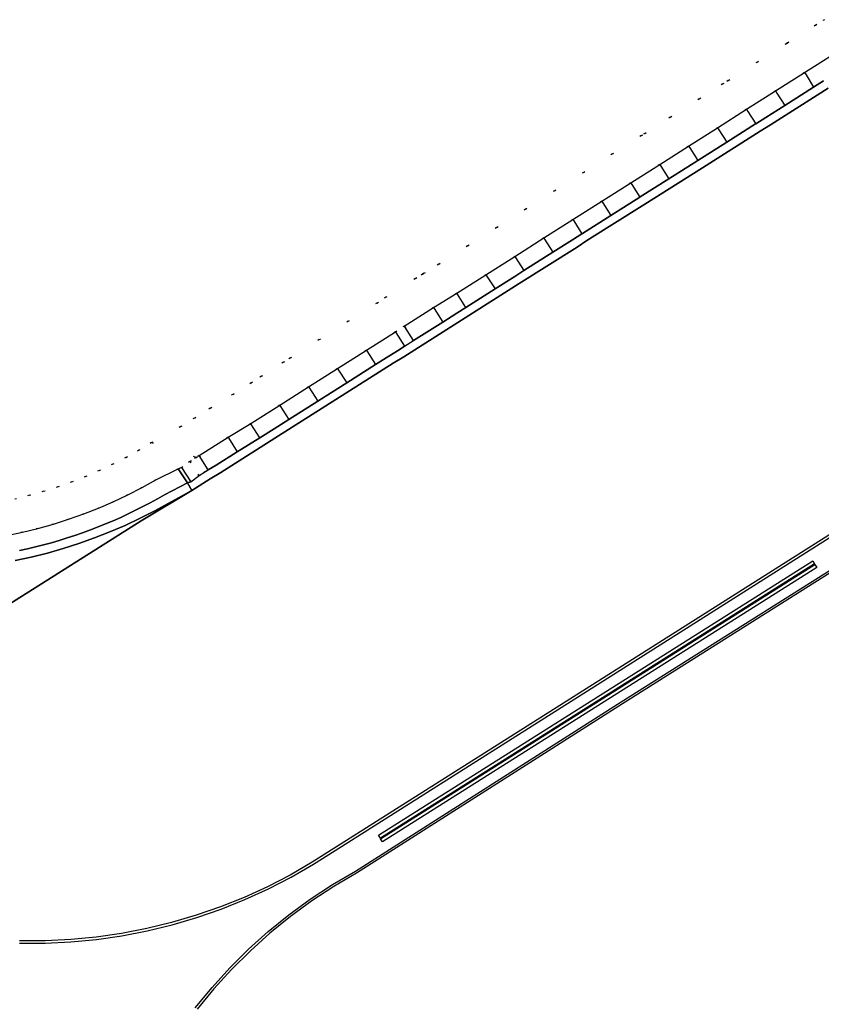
# Model space of a CAD drawing. Header units: metres. Extents: x 174791 to 179073, y 406431 to 409043.
# Tile 139 of 256: x 176712 to 176759, y 407352 to 407409. Entities that reach past the tile are written whole.
import ezdxf

# ---------------------------------------------------------------- set-up
doc = ezdxf.new("R2010")
doc.units = ezdxf.units.M
doc.linetypes.add('DOT', pattern=[6.35, 0, -6.35])
for name, color, linetype in [('terreindeelbegroeid', 254, 'DOT'), ('terreindeelonbegroeid', 254, 'DOT'), ('wegdeel_molgoot', 254, 'Continuous'), ('wegdeel_rijbaan', 254, 'Continuous'), ('wegdeel_rolbaan', 254, 'Continuous'), ('wegdeel_start_landingsbaan', 254, 'Continuous'), ('weginrichtingselement_markering_vliegtuigverharding', 254, 'Continuous'), ('weginrichtingselement_voeg_vliegtuigverharding', 254, 'Continuous')]:
    doc.layers.add(name, color=color, linetype=linetype)

msp = doc.modelspace()

# ---------------------------------------------------------------- linework, layer by layer
at = {"layer": 'terreindeelbegroeid'}
for points in [[(176759.462, 407409.31, 0), (176758.935, 407408.993, 0), (176757.3, 407407.955, 0), (176757.223, 407407.906, 0), (176755.53, 407406.832, 0), (176753.837, 407405.757, 0), (176753.514, 407405.552, 0), (176752.144, 407404.683, 0), (176750.451, 407403.609, 0), (176748.962, 407402.664, 0), (176748.758, 407402.534, 0), (176747.065, 407401.46, 0), (176745.373, 407400.385, 0), (176743.68, 407399.311, 0), (176741.987, 407398.236, 0), (176740.294, 407397.162, 0), (176738.601, 407396.088, 0), (176736.913, 407395.016, 0), (176736.047, 407394.483, 0), (176735.964, 407394.432, 0), (176735.549, 407394.177, 0), (176733.818, 407393.081, 0), (176733.297, 407392.741, 0), (176731.619, 407391.677, 0), (176729.927, 407390.606, 0), (176728.236, 407389.534, 0), (176727.832, 407389.278, 0), (176726.545, 407388.463, 0), (176725.944, 407388.082, 0), (176724.869, 407387.401, 0), (176723.553, 407386.6, 0), (176722.628, 407386.02, 0), (176721.832, 407385.52, 0), (176720.121, 407384.584, 0), (176719.378, 407384.136, 0), (176718.621, 407383.714, 0), (176717.848, 407383.317, 0), (176717.063, 407382.946, 0), (176716.266, 407382.603, 0), (176715.458, 407382.285, 0), (176714.64, 407381.997, 0), (176713.811, 407381.735, 0), (176712.974, 407381.501, 0), (176712.132, 407381.295, 0)], [(176759.987, 407407.292, 0), (176758.294, 407406.218, 0), (176756.601, 407405.143, 0), (176754.909, 407404.069, 0), (176753.216, 407402.994, 0), (176751.523, 407401.92, 0), (176749.83, 407400.846, 0), (176748.137, 407399.771, 0), (176746.444, 407398.697, 0), (176744.752, 407397.622, 0), (176743.059, 407396.548, 0), (176741.366, 407395.473, 0), (176739.673, 407394.399, 0), (176737.973, 407393.32, 0), (176736.608, 407392.48, 0), (176734.9, 407391.399, 0), (176734.38, 407391.059, 0), (176732.689, 407389.988, 0), (176730.998, 407388.916, 0), (176729.306, 407387.845, 0), (176727.615, 407386.773, 0), (176725.924, 407385.702, 0), (176724.604, 407384.899, 0), (176722.906, 407383.833, 0), (176722.722, 407383.714, 0), (176722.664, 407383.733, 0), (176720.121, 407384.584, 0), (176721.832, 407385.52, 0), (176722.628, 407386.02, 0), (176723.553, 407386.6, 0), (176724.869, 407387.401, 0), (176725.944, 407388.082, 0), (176726.545, 407388.463, 0), (176727.832, 407389.278, 0), (176728.236, 407389.534, 0), (176729.927, 407390.606, 0), (176731.619, 407391.677, 0), (176733.297, 407392.741, 0), (176733.818, 407393.081, 0), (176735.549, 407394.177, 0), (176735.964, 407394.432, 0), (176736.047, 407394.483, 0), (176736.913, 407395.016, 0), (176738.601, 407396.088, 0), (176740.294, 407397.162, 0), (176741.987, 407398.236, 0), (176743.68, 407399.311, 0), (176745.373, 407400.385, 0), (176747.065, 407401.46, 0), (176748.758, 407402.534, 0), (176748.962, 407402.664, 0), (176750.451, 407403.609, 0), (176752.144, 407404.683, 0), (176753.514, 407405.552, 0), (176753.837, 407405.757, 0), (176755.53, 407406.832, 0), (176757.223, 407407.906, 0), (176757.3, 407407.955, 0), (176758.935, 407408.993, 0), (176759.462, 407409.31, 0)], [(176712.132, 407381.295, 0), (176712.974, 407381.501, 0), (176713.811, 407381.735, 0), (176714.64, 407381.997, 0), (176715.458, 407382.285, 0), (176716.266, 407382.603, 0), (176717.063, 407382.946, 0), (176717.848, 407383.317, 0), (176718.621, 407383.714, 0), (176719.378, 407384.136, 0), (176720.121, 407384.584, 0), (176722.664, 407383.733, 0), (176722.722, 407383.714, 0), (176722.369, 407383.486, 0), (176721.879, 407383.123, 0), (176721.687, 407383.055, 0), (176720.381, 407382.405, 0), (176719.564, 407381.95, 0), (176718.732, 407381.523, 0), (176717.886, 407381.123, 0), (176717.027, 407380.753, 0), (176716.156, 407380.411, 0), (176715.274, 407380.1, 0), (176714.382, 407379.818, 0), (176713.481, 407379.566, 0), (176712.572, 407379.344, 0), (176711.656, 407379.154, 0)]]:
    msp.add_polyline3d(points, dxfattribs=at)
at = {"layer": 'terreindeelonbegroeid'}
for points in [[(176735.44, 407390.547, 0), (176734.915, 407390.214, 0), (176734.409, 407391.013, 0), (176734.38, 407391.059, 0), (176734.9, 407391.399, 0), (176734.935, 407391.343, 0)], [(176722.904, 407382.66, 0), (176722.413, 407382.296, 0), (176721.879, 407383.123, 0), (176722.369, 407383.486, 0)], [(176723.438, 407382.986, 0), (176723.275, 407382.887, 0), (176722.904, 407382.66, 0), (176722.369, 407383.486, 0), (176722.722, 407383.714, 0), (176722.906, 407383.833, 0)]]:
    msp.add_polyline3d(points, close=True, dxfattribs=at)
at = {"layer": 'wegdeel_molgoot'}
for points in [[(176759.677, 407405.301, 0), (176756.298, 407403.163, 0), (176755.71, 407402.784, 0), (176752.333, 407400.654, 0), (176748.955, 407398.524, 0), (176745.578, 407396.394, 0), (176744.996, 407396.015, 0), (176741.619, 407393.877, 0), (176738.241, 407391.738, 0), (176734.864, 407389.6, 0), (176734.256, 407389.234, 0), (176730.904, 407387.106, 0), (176727.552, 407384.979, 0), (176724.172, 407382.833, 0), (176723.547, 407382.456, 0), (176722.483, 407381.792, 0), (176722.224, 407382.228, 0), (176722.413, 407382.296, 0), (176722.904, 407382.66, 0), (176723.275, 407382.887, 0), (176723.438, 407382.986, 0), (176723.894, 407383.273, 0), (176725.136, 407384.052, 0), (176726.459, 407384.857, 0), (176727.294, 407385.386, 0), (176728.15, 407385.929, 0), (176729.842, 407387, 0), (176730.648, 407387.511, 0), (176731.533, 407388.072, 0), (176733.224, 407389.143, 0), (176734.002, 407389.636, 0), (176734.601, 407390.015, 0), (176734.915, 407390.214, 0), (176735.44, 407390.547, 0), (176737.147, 407391.629, 0), (176737.978, 407392.155, 0), (176738.501, 407392.487, 0), (176740.202, 407393.565, 0), (176741.354, 407394.295, 0), (176741.895, 407394.638, 0), (176743.589, 407395.712, 0), (176744.73, 407396.435, 0), (176745.282, 407396.785, 0), (176745.317, 407396.807, 0), (176746.976, 407397.858, 0), (176748.669, 407398.932, 0), (176748.69, 407398.945, 0), (176750.363, 407400.005, 0), (176752.056, 407401.078, 0), (176752.063, 407401.082, 0), (176753.75, 407402.152, 0), (176755.435, 407403.219, 0), (176755.443, 407403.225, 0), (176756.026, 407403.594, 0), (176757.137, 407404.298, 0), (176758.83, 407405.371, 0), (176759.403, 407405.734, 0)], [(176712.402, 407378.27, 0), (176712.871, 407378.374, 0), (176713.338, 407378.485, 0), (176713.803, 407378.604, 0), (176714.265, 407378.731, 0), (176714.726, 407378.866, 0), (176715.184, 407379.008, 0), (176715.64, 407379.158, 0), (176716.094, 407379.315, 0), (176716.544, 407379.48, 0), (176716.992, 407379.652, 0), (176717.437, 407379.832, 0), (176717.879, 407380.019, 0), (176718.318, 407380.214, 0), (176718.753, 407380.415, 0), (176719.185, 407380.624, 0), (176719.614, 407380.84, 0), (176720.039, 407381.063, 0), (176720.46, 407381.293, 0), (176720.877, 407381.53, 0), (176722.224, 407382.228, 0), (176722.483, 407381.792, 0), (176720.308, 407380.6, 0), (176719.449, 407380.159, 0), (176718.575, 407379.746, 0), (176717.688, 407379.362, 0), (176716.79, 407379.007, 0), (176715.88, 407378.682, 0), (176714.959, 407378.387, 0), (176714.03, 407378.123, 0), (176713.093, 407377.889, 0), (176712.148, 407377.686, 0)]]:
    msp.add_polyline3d(points, dxfattribs=at)
at = {"layer": 'wegdeel_rijbaan'}
for points in [[(176759.403, 407405.734, 0), (176758.83, 407405.371, 0), (176757.137, 407404.298, 0), (176756.026, 407403.594, 0), (176755.443, 407403.225, 0), (176755.435, 407403.219, 0), (176753.75, 407402.152, 0), (176752.063, 407401.082, 0), (176752.056, 407401.078, 0), (176750.363, 407400.005, 0), (176748.69, 407398.945, 0), (176748.669, 407398.932, 0), (176746.976, 407397.858, 0), (176745.317, 407396.807, 0), (176745.282, 407396.785, 0), (176744.73, 407396.435, 0), (176743.589, 407395.712, 0), (176741.895, 407394.638, 0), (176741.354, 407394.295, 0), (176740.202, 407393.565, 0), (176738.501, 407392.487, 0), (176737.978, 407392.155, 0), (176737.147, 407391.629, 0), (176735.44, 407390.547, 0), (176734.935, 407391.343, 0), (176734.9, 407391.399, 0), (176736.608, 407392.48, 0), (176737.973, 407393.32, 0), (176739.673, 407394.399, 0), (176741.366, 407395.473, 0), (176743.059, 407396.548, 0), (176744.752, 407397.622, 0), (176746.444, 407398.697, 0), (176748.137, 407399.771, 0), (176749.83, 407400.846, 0), (176751.523, 407401.92, 0), (176753.216, 407402.994, 0), (176754.909, 407404.069, 0), (176756.601, 407405.143, 0), (176758.294, 407406.218, 0), (176759.987, 407407.292, 0)], [(176711.656, 407379.154, 0), (176712.572, 407379.344, 0), (176713.481, 407379.566, 0), (176714.382, 407379.818, 0), (176715.274, 407380.1, 0), (176716.156, 407380.411, 0), (176717.027, 407380.753, 0), (176717.886, 407381.123, 0), (176718.732, 407381.523, 0), (176719.564, 407381.95, 0), (176720.381, 407382.405, 0), (176721.687, 407383.055, 0), (176722.224, 407382.228, 0), (176720.877, 407381.53, 0), (176720.46, 407381.293, 0), (176720.039, 407381.063, 0), (176719.614, 407380.84, 0), (176719.185, 407380.624, 0), (176718.753, 407380.415, 0), (176718.318, 407380.214, 0), (176717.879, 407380.019, 0), (176717.437, 407379.832, 0), (176716.992, 407379.652, 0), (176716.544, 407379.48, 0), (176716.094, 407379.315, 0), (176715.64, 407379.158, 0), (176715.184, 407379.008, 0), (176714.726, 407378.866, 0), (176714.265, 407378.731, 0), (176713.803, 407378.604, 0), (176713.338, 407378.485, 0), (176712.871, 407378.374, 0), (176712.402, 407378.27, 0)]]:
    msp.add_polyline3d(points, dxfattribs=at)
for points in [[(176734.915, 407390.214, 0), (176734.601, 407390.015, 0), (176734.002, 407389.636, 0), (176733.224, 407389.143, 0), (176731.533, 407388.072, 0), (176730.648, 407387.511, 0), (176729.842, 407387, 0), (176728.15, 407385.929, 0), (176727.294, 407385.386, 0), (176726.459, 407384.857, 0), (176725.136, 407384.052, 0), (176723.894, 407383.273, 0), (176723.438, 407382.986, 0), (176722.906, 407383.833, 0), (176724.604, 407384.899, 0), (176725.924, 407385.702, 0), (176727.615, 407386.773, 0), (176729.306, 407387.845, 0), (176730.998, 407388.916, 0), (176732.689, 407389.988, 0), (176734.38, 407391.059, 0), (176734.409, 407391.013, 0)], [(176722.413, 407382.296, 0), (176722.224, 407382.228, 0), (176721.687, 407383.055, 0), (176721.879, 407383.123, 0)]]:
    msp.add_polyline3d(points, close=True, dxfattribs=at)
at = {"layer": 'wegdeel_rolbaan'}
msp.add_polyline3d([(176712.148, 407377.686, 0), (176713.093, 407377.889, 0), (176714.03, 407378.123, 0), (176714.959, 407378.387, 0), (176715.88, 407378.682, 0), (176716.79, 407379.007, 0), (176717.688, 407379.362, 0), (176718.575, 407379.746, 0), (176719.449, 407380.159, 0), (176720.308, 407380.6, 0), (176722.483, 407381.792, 0), (176719.512, 407380.019, 0), (176699.632, 407367.461, 0)], dxfattribs=at)
at = {"layer": 'wegdeel_start_landingsbaan'}
msp.add_polyline3d([(176699.632, 407367.461, 0), (176719.512, 407380.019, 0), (176722.483, 407381.792, 0), (176723.547, 407382.456, 0), (176724.172, 407382.833, 0), (176727.552, 407384.979, 0), (176730.904, 407387.106, 0), (176734.256, 407389.234, 0), (176734.864, 407389.6, 0), (176738.241, 407391.738, 0), (176741.619, 407393.877, 0), (176744.996, 407396.015, 0), (176745.578, 407396.394, 0), (176748.955, 407398.524, 0), (176752.333, 407400.654, 0), (176755.71, 407402.784, 0), (176756.298, 407403.163, 0), (176759.677, 407405.301, 0)], dxfattribs=at)
at = {"layer": 'weginrichtingselement_markering_vliegtuigverharding'}
for points in [[(176722.677, 407351.534, 0), (176723.658, 407352.732, 0), (176724.699, 407353.879, 0), (176725.797, 407354.972, 0), (176726.949, 407356.007, 0), (176728.152, 407356.983, 0), (176729.403, 407357.897, 0), (176730.699, 407358.746, 0), (176732.036, 407359.528, 0), (176747.585, 407369.427, 0), (176764.268, 407379.95, 0), (176781.714, 407390.955, 0), (176781.789, 407390.837, 0), (176764.343, 407379.832, 0), (176747.66, 407369.309, 0), (176732.111, 407359.41, 0), (176730.78, 407358.631, 0), (176729.489, 407357.786, 0), (176728.244, 407356.877, 0), (176727.045, 407355.905, 0), (176725.898, 407354.875, 0), (176724.805, 407353.787, 0), (176723.768, 407352.645, 0), (176722.79, 407351.452, 0)], [(176761.836, 407380.51, 0), (176746.482, 407370.798, 0), (176730.775, 407360.86, 0), (176729.517, 407360.05, 0), (176728.222, 407359.301, 0), (176726.892, 407358.614, 0), (176725.532, 407357.992, 0), (176724.143, 407357.435, 0), (176722.729, 407356.945, 0), (176721.293, 407356.522, 0), (176719.839, 407356.169, 0), (176718.37, 407355.885, 0), (176716.889, 407355.671, 0), (176715.4, 407355.528, 0), (176713.905, 407355.456, 0), (176712.409, 407355.456, 0)], [(176712.405, 407355.316, 0), (176713.907, 407355.316, 0), (176715.408, 407355.388, 0), (176716.904, 407355.532, 0), (176718.392, 407355.746, 0), (176719.867, 407356.031, 0), (176721.327, 407356.386, 0), (176722.769, 407356.81, 0), (176724.189, 407357.303, 0), (176725.584, 407357.862, 0), (176726.95, 407358.487, 0), (176728.285, 407359.176, 0), (176729.586, 407359.929, 0), (176730.85, 407360.742, 0), (176746.557, 407370.68, 0), (176761.911, 407380.392, 0)], [(176758.774, 407377.665, 0), (176758.881, 407377.496, 0), (176733.5, 407361.463, 0), (176733.393, 407361.632, 0), (176758.774, 407377.665, 0)], [(176733.623, 407361.25, 0), (176733.516, 407361.419, 0), (176758.908, 407377.455, 0), (176759.015, 407377.286, 0), (176733.623, 407361.25, 0)]]:
    msp.add_polyline3d(points, dxfattribs=at)
at = {"layer": 'weginrichtingselement_voeg_vliegtuigverharding'}
msp.add_line((176721.687, 407383.055), (176722.224, 407382.228), dxfattribs=at)
for points in [[(176758.294, 407406.218, 0), (176758.383, 407406.078, 0), (176758.83, 407405.371, 0)], [(176756.601, 407405.143, 0), (176756.685, 407405.011, 0), (176757.137, 407404.298, 0)], [(176754.909, 407404.069, 0), (176754.988, 407403.944, 0), (176755.443, 407403.225, 0)], [(176753.216, 407402.994, 0), (176753.29, 407402.877, 0), (176753.75, 407402.152, 0)], [(176751.523, 407401.92, 0), (176751.592, 407401.811, 0), (176752.056, 407401.078, 0)], [(176749.83, 407400.846, 0), (176749.894, 407400.744, 0), (176750.363, 407400.005, 0)], [(176748.137, 407399.771, 0), (176748.197, 407399.677, 0), (176748.669, 407398.932, 0)], [(176746.444, 407398.697, 0), (176746.499, 407398.61, 0), (176746.976, 407397.858, 0)], [(176744.752, 407397.622, 0), (176744.802, 407397.543, 0), (176745.282, 407396.785, 0)], [(176743.059, 407396.548, 0), (176743.104, 407396.477, 0), (176743.589, 407395.711, 0)], [(176741.366, 407395.473, 0), (176741.406, 407395.41, 0), (176741.895, 407394.638, 0)], [(176739.673, 407394.399, 0), (176739.709, 407394.343, 0), (176740.202, 407393.565, 0)], [(176738.501, 407392.487, 0), (176738.004, 407393.271, 0), (176737.973, 407393.32, 0)], [(176736.608, 407392.48, 0), (176736.647, 407392.419, 0), (176737.147, 407391.629, 0)], [(176732.689, 407389.988, 0), (176732.714, 407389.948, 0), (176733.224, 407389.143, 0)], [(176730.998, 407388.916, 0), (176731.019, 407388.882, 0), (176731.533, 407388.072, 0)], [(176729.306, 407387.845, 0), (176729.324, 407387.817, 0), (176729.842, 407387, 0)], [(176727.615, 407386.773, 0), (176727.629, 407386.752, 0), (176728.15, 407385.929, 0)], [(176726.459, 407384.857, 0), (176725.934, 407385.687, 0), (176725.924, 407385.702, 0)], [(176724.604, 407384.899, 0), (176724.626, 407384.864, 0), (176725.136, 407384.052, 0)]]:
    msp.add_polyline3d(points, dxfattribs=at)

doc.saveas('drawing.dxf')
